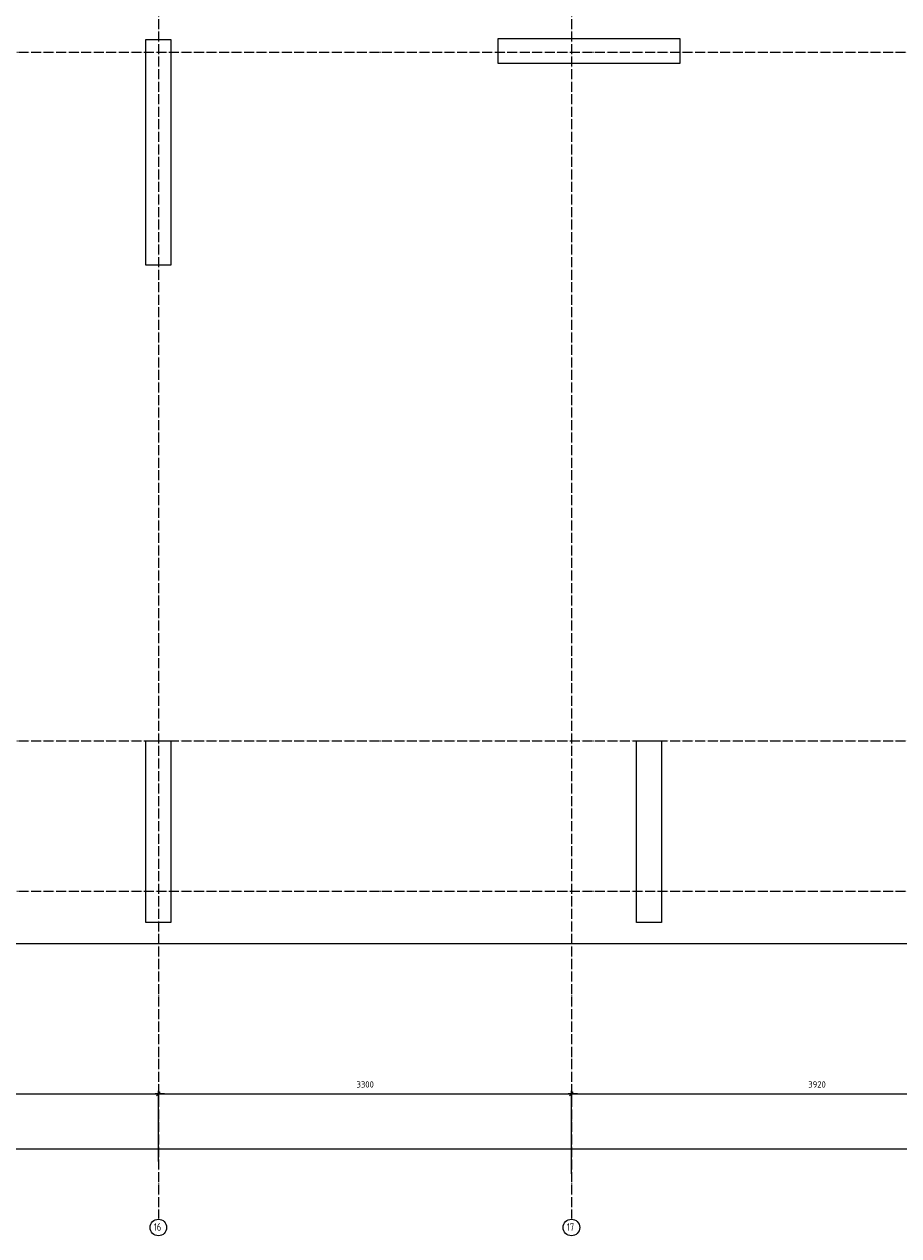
# Model space of a CAD drawing. Header units: millimetres. Extents: x 2792 to 69837, y -2757 to 29968.
# Tile 65 of 77: x 48568 to 55556, y -2753 to 6923. Entities that reach past the tile are written whole.
import ezdxf

# ---------------------------------------------------------------- set-up
doc = ezdxf.new("R2010")
doc.units = ezdxf.units.MM
doc.header["$PDMODE"] = 65
doc.linetypes.add('______11', pattern=[100, 80, -10, 0, -10])
doc.linetypes.add('______5', pattern=[220, 160, -20, 20, -20])
for name, color, linetype, lineweight in [('Standard', 7, 'Continuous', 25), ('Размерная линия_ общее', 7, 'Continuous', 13), ('Фундамент (1)', 7, 'Continuous', 35)]:
    doc.layers.add(name, color=color, linetype=linetype, lineweight=lineweight)
doc.layers.add('Осевая линия_ общее', color=7, linetype='______5', lineweight=13, true_color=0xa0a0a0)
doc.styles.add('ISOCPEUR', font='ISOCPEUR')
doc.dimstyles.new('DIMSTYLE_14', dxfattribs={"dimtxt": 50, "dimasz": 50, "dimexe": 0, "dimexo": 0, "dimgap": 25, "dimtad": 2, "dimdec": 0, "dimrnd": 5, "dimzin": 12, "dimdsep": 46, "dimtxsty": 'ISOCPEUR', "dimblk1": 'ALL_ML_STRICH', "dimblk2": 'ALL_ML_STRICH', "dimsah": 1, "dimcen": 0, "dimclrd": 256, "dimclre": 256, "dimclrt": 256, "dimadec": 0, "dimazin": 0, "dimtfac": 1, "dimtdec": 0, "dimtix": 1, "dimtmove": 2, "dimatfit": 3, "dimfxl": 0, "dimtzin": 0, "dimlwd": 0, "dimlwe": -1, "dimarcsym": 0})

# ---------------------------------------------------------------- blocks, each defined once
blk = doc.blocks.new('ALL_ML_STRICH')
at = {"color": 0, "linetype": 'ByBlock', "lineweight": -2}
for p, q in [((-1, 0), (0.5, 0)), ((-0.3, -0.3), (0.3, 0.3)), ((0, -0.5), (0, 0.5))]:
    blk.add_line(p, q, dxfattribs=at)
blk = doc.blocks.new('*D236')
at = {"layer": 'DEFPOINTS', "transparency": 33554687}
for p in [(46340, -1619.7), (46340, -1999.7), (49640, -2170)]:
    blk.add_point(p, dxfattribs=at)
at = {"layer": 'Размерная линия_ общее', "lineweight": -2, "transparency": 33554687}
for p, q in [((46340, -1989.7), (46340, -1619.7)), ((46340, -1619.7), (49640, -1619.7)), ((49640, -2160), (49640, -1619.7))]:
    blk.add_line(p, q, dxfattribs=at)
at = {"layer": 'Размерная линия_ общее', "transparency": 33554687, "xscale": 50, "yscale": 50, "zscale": 50, "rotation": 180}
blk.add_blockref('ALL_ML_STRICH', (46340, -1619.7), dxfattribs=at)
at = {"layer": 'Размерная линия_ общее', "transparency": 33554687, "xscale": 50, "yscale": 50, "zscale": 50}
blk.add_blockref('ALL_ML_STRICH', (49640, -1619.7), dxfattribs=at)
at = {"layer": 'Размерная линия_ общее', "transparency": 33554687, "insert": (47992.5, -1544.7), "char_height": 50, "width": 200, "attachment_point": 5, "style": 'ISOCPEUR'}
blk.add_mtext('\\A1;{3300}', dxfattribs=at)
blk = doc.blocks.new('*D237')
at = {"layer": 'DEFPOINTS', "transparency": 33554687}
for p in [(49640, -1619.7), (49640, -2170), (52940, -2270)]:
    blk.add_point(p, dxfattribs=at)
at = {"layer": 'Размерная линия_ общее', "lineweight": -2, "transparency": 33554687}
for p, q in [((49640, -2160), (49640, -1619.7)), ((49640, -1619.7), (52940, -1619.7)), ((52940, -2260), (52940, -1619.7))]:
    blk.add_line(p, q, dxfattribs=at)
at = {"layer": 'Размерная линия_ общее', "transparency": 33554687, "xscale": 50, "yscale": 50, "zscale": 50, "rotation": 180}
blk.add_blockref('ALL_ML_STRICH', (49640, -1619.7), dxfattribs=at)
at = {"layer": 'Размерная линия_ общее', "transparency": 33554687, "xscale": 50, "yscale": 50, "zscale": 50}
blk.add_blockref('ALL_ML_STRICH', (52940, -1619.7), dxfattribs=at)
at = {"layer": 'Размерная линия_ общее', "transparency": 33554687, "insert": (51292.5, -1544.7), "char_height": 50, "width": 200, "attachment_point": 5, "style": 'ISOCPEUR'}
blk.add_mtext('\\A1;{3300}', dxfattribs=at)
blk = doc.blocks.new('*D238')
at = {"layer": 'DEFPOINTS', "transparency": 33554687}
for p in [(52940, -1619.7), (56860, -2170), (52940, -2270)]:
    blk.add_point(p, dxfattribs=at)
at = {"layer": 'Размерная линия_ общее', "lineweight": -2, "transparency": 33554687}
for p, q in [((52940, -2260), (52940, -1619.7)), ((52940, -1619.7), (56860, -1619.7)), ((56860, -2160), (56860, -1619.7))]:
    blk.add_line(p, q, dxfattribs=at)
at = {"layer": 'Размерная линия_ общее', "transparency": 33554687, "xscale": 50, "yscale": 50, "zscale": 50, "rotation": 180}
blk.add_blockref('ALL_ML_STRICH', (52940, -1619.7), dxfattribs=at)
at = {"layer": 'Размерная линия_ общее', "transparency": 33554687, "xscale": 50, "yscale": 50, "zscale": 50}
blk.add_blockref('ALL_ML_STRICH', (56860, -1619.7), dxfattribs=at)
at = {"layer": 'Размерная линия_ общее', "transparency": 33554687, "insert": (54902.5, -1544.7), "char_height": 50, "width": 200, "attachment_point": 5, "style": 'ISOCPEUR'}
blk.add_mtext('\\A1;{3920}', dxfattribs=at)
blk = doc.blocks.new('*D242')
at = {"layer": 'DEFPOINTS', "transparency": 33554687}
for p in [(25300, -2059.7), (25300, -2170), (67380, -2170)]:
    blk.add_point(p, dxfattribs=at)
at = {"layer": 'Размерная линия_ общее', "lineweight": -2, "transparency": 33554687}
for p, q in [((25300, -2160), (25300, -2059.7)), ((25300, -2059.7), (67380, -2059.7)), ((67380, -2160), (67380, -2059.7))]:
    blk.add_line(p, q, dxfattribs=at)
at = {"layer": 'Размерная линия_ общее', "transparency": 33554687, "xscale": 50, "yscale": 50, "zscale": 50, "rotation": 180}
blk.add_blockref('ALL_ML_STRICH', (25300, -2059.7), dxfattribs=at)
at = {"layer": 'Размерная линия_ общее', "transparency": 33554687, "xscale": 50, "yscale": 50, "zscale": 50}
blk.add_blockref('ALL_ML_STRICH', (67380, -2059.7), dxfattribs=at)
at = {"layer": 'Размерная линия_ общее', "transparency": 33554687, "insert": (46340, -1984.7), "char_height": 50, "width": 250, "attachment_point": 5, "style": 'ISOCPEUR'}
blk.add_mtext('\\A1;{42080}', dxfattribs=at)

msp = doc.modelspace()

# ---------------------------------------------------------------- linework, layer by layer
at = {"color": 7, "linetype": 'Continuous', "lineweight": 25, "transparency": 33554687}
for p, q in [((52355, 6610), (52355, 6810)), ((52355, 6810), (53805, 6810)), ((53805, 6810), (53805, 6610)), ((53805, 6610), (52355, 6610)), ((49540, -250), (49540, 1200)), ((49540, 1200), (49740, 1200)), ((49740, 1200), (49740, -250)), ((53460, -250), (53460, 1200)), ((53460, 1200), (53660, 1200)), ((53660, 1200), (53660, -250)), ((49740, -250), (49540, -250)), ((53660, -250), (53460, -250))]:
    msp.add_line(p, q, dxfattribs=at)
at = {"layer": 'Standard', "color": 7, "linetype": 'Continuous', "lineweight": 25, "transparency": 33554687}
msp.add_lwpolyline([(25100, -419.1), (67580, -419.1), (67580, 14372), (25100, 14372), (25100, -419.1)], dxfattribs=at)
at = {"layer": 'Осевая линия_ общее', "color": 253, "linetype": '______11', "lineweight": -3, "true_color": 0xa0a0a0, "transparency": 33554687}
for p, q in [((49640, 14272), (49640, -2614.4)), ((52940, 14272), (52940, -2614.4)), ((25200, 6700), (69714.9, 6700)), ((25200, 1200), (69714.9, 1200)), ((25200, 0), (69714.9, 0))]:
    msp.add_line(p, q, dxfattribs=at)
at = {"layer": 'Осевая линия_ общее', "color": 7, "linetype": 'Continuous', "lineweight": -3, "transparency": 33554687}
for centre in [(49640.1, -2687.3), (52940.1, -2687.3)]:
    msp.add_circle(centre, 66.1, dxfattribs=at)
at = {"layer": 'Фундамент (1)', "color": 7, "linetype": 'Continuous', "lineweight": 25, "transparency": 33554687}
for p, q in [((49540, 5000), (49540, 6800)), ((49540, 6800), (49740, 6800)), ((49740, 6800), (49740, 5000)), ((49740, 5000), (49540, 5000))]:
    msp.add_line(p, q, dxfattribs=at)

# ---------------------------------------------------------------- texts
at = {"layer": 'Осевая линия_ общее', "color": 7, "linetype": 'Continuous', "lineweight": -3, "transparency": 33554687, "char_height": 60, "width": 94.456, "attachment_point": 7, "style": 'ISOCPEUR'}
for s, insert in [('\\W0.75;16', (49604.1, -2713.4)), ('\\W0.75;17', (52904.1, -2713.4))]:
    msp.add_mtext(s, dxfattribs=dict(at, insert=insert))

# ---------------------------------------------------------------- dimensions: what is measured, and where the dimension line sits
at = {"layer": 'Размерная линия_ общее', "transparency": 33554687}
for base, p1, p2, picture, middle in [((49640, -1619.7), (46340, -1989.7), (49640, -2160), '*D236', (47992.5, -1544.7)), ((52940, -1619.7), (49640, -2160), (52940, -2260), '*D237', (51292.5, -1544.7)), ((56860, -1619.7), (52940, -2260), (56860, -2160), '*D238', (54902.5, -1544.7)), ((67380, -2059.7), (25300, -2160), (67380, -2160), '*D242', (46340, -1984.7))]:
    dim = msp.add_linear_dim(base=base, p1=p1, p2=p2, dimstyle='DIMSTYLE_14', override={"dimpost": '<>', "dimclrd": 256, "dimclre": 256, "dimclrt": 256, "dimlwd": 0, "dimlwe": 65535}, dxfattribs=at)
    dim.commit()
    dim.dimension.update_dxf_attribs({"geometry": picture, "text_midpoint": middle, "dimtype": 160})

doc.saveas('drawing.dxf')
